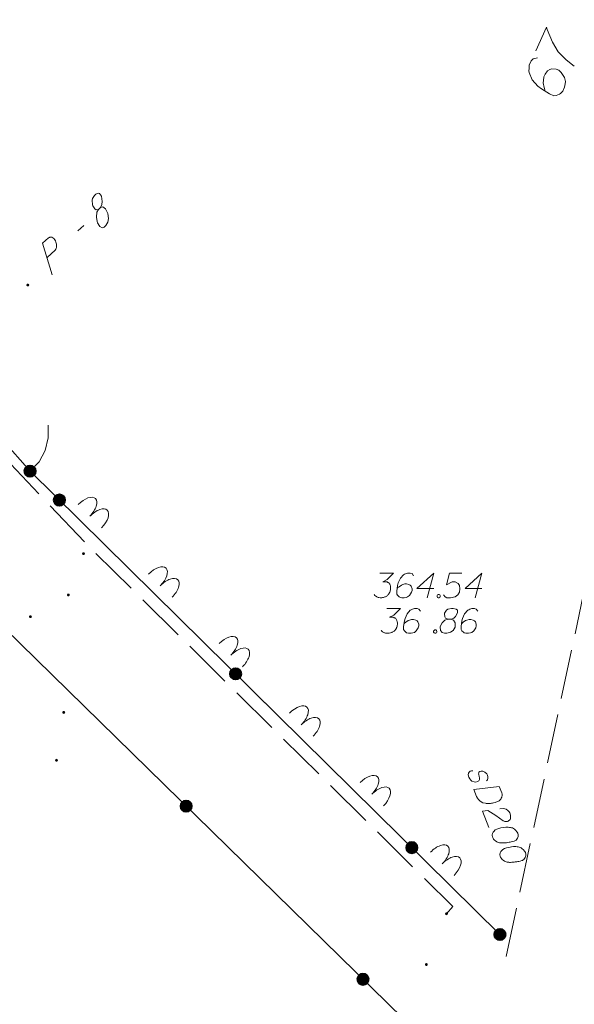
# Model space of a CAD drawing. Header units: metres. Extents: x 5555129 to 5556676, y 5635595 to 5636517.
# Tile 220 of 256: x 5556447 to 5556463, y 5636008 to 5636038. Entities that reach past the tile are written whole.
import ezdxf

# ---------------------------------------------------------------- set-up
doc = ezdxf.new("R2010")
doc.units = ezdxf.units.M
doc.header["$MEASUREMENT"] = 0
doc.linetypes.add('03-linia 3 1', pattern=[2, 1.5, -0.5])
doc.linetypes.add('L_0_04', pattern=[1.5, 1, -0.5])
for name, color, linetype, lineweight in [('#digitalizacja', 7, 'Continuous', 18), ('#przekroje', 7, 'L_0_04', 18), ('#skartowane', 7, 'Continuous', 18)]:
    doc.layers.add(name, color=color, linetype=linetype, lineweight=lineweight)
doc.layers.add('GEPADR_O', color=7, linetype='Continuous', lineweight=18, true_color=0x0a0909)

msp = doc.modelspace()

# ---------------------------------------------------------------- hatches: boundary and pattern name
at = {"layer": '#skartowane', "linetype": 'Continuous', "lineweight": 18}
h = msp.add_hatch(color=7, dxfattribs=at)
edge = h.paths.add_edge_path()
edge.add_arc((5556446.91154, 5636029.84743), 0.045, 0, 360)
at = {"layer": '#skartowane', "linetype": 'Continuous', "lineweight": 35}
h = msp.add_hatch(color=7, dxfattribs=at)
edge = h.paths.add_edge_path()
edge.add_arc((5556446.98154, 5636024.20743), 0.175, 0, 360)
h = msp.add_hatch(color=7, dxfattribs=at)
edge = h.paths.add_edge_path()
edge.add_arc((5556447.86986, 5636023.33159), 0.175, 0, 360)
at = {"layer": '#skartowane', "linetype": 'Continuous', "lineweight": 18}
h = msp.add_hatch(color=7, dxfattribs=at)
edge = h.paths.add_edge_path()
edge.add_arc((5556448.60154, 5636021.70743), 0.045, 0, 360)
h = msp.add_hatch(color=7, dxfattribs=at)
edge = h.paths.add_edge_path()
edge.add_arc((5556448.14154, 5636020.45743), 0.045, 0, 360)
h = msp.add_hatch(color=7, dxfattribs=at)
edge = h.paths.add_edge_path()
edge.add_arc((5556446.99154, 5636019.79743), 0.045, 0, 360)
at = {"layer": '#skartowane', "linetype": 'Continuous', "lineweight": 35}
h = msp.add_hatch(color=7, dxfattribs=at)
edge = h.paths.add_edge_path()
edge.add_arc((5556453.21053, 5636018.06593), 0.175, 0, 360)
at = {"layer": '#skartowane', "linetype": 'Continuous', "lineweight": 18}
h = msp.add_hatch(color=7, dxfattribs=at)
edge = h.paths.add_edge_path()
edge.add_arc((5556448.00154, 5636016.89743), 0.045, 0, 360)
h = msp.add_hatch(color=7, dxfattribs=at)
edge = h.paths.add_edge_path()
edge.add_arc((5556447.78154, 5636015.44743), 0.045, 0, 360)
at = {"layer": '#skartowane', "linetype": 'Continuous', "lineweight": 35}
h = msp.add_hatch(color=7, dxfattribs=at)
edge = h.paths.add_edge_path()
edge.add_arc((5556451.71157, 5636014.05645), 0.175, 0, 360)
h = msp.add_hatch(color=7, dxfattribs=at)
edge = h.paths.add_edge_path()
edge.add_arc((5556458.55121, 5636012.80026), 0.175, 0, 360)
at = {"layer": '#skartowane', "linetype": 'Continuous', "lineweight": 18}
h = msp.add_hatch(color=7, dxfattribs=at)
edge = h.paths.add_edge_path()
edge.add_arc((5556459.60154, 5636010.79743), 0.045, 0, 360)
at = {"layer": '#skartowane', "linetype": 'Continuous', "lineweight": 35}
h = msp.add_hatch(color=7, dxfattribs=at)
edge = h.paths.add_edge_path()
edge.add_arc((5556461.22154, 5636010.16743), 0.175, 0, 360)
at = {"layer": '#skartowane', "linetype": 'Continuous', "lineweight": 18}
h = msp.add_hatch(color=7, dxfattribs=at)
edge = h.paths.add_edge_path()
edge.add_arc((5556458.99154, 5636009.25743), 0.045, 0, 360)
at = {"layer": '#skartowane', "linetype": 'Continuous', "lineweight": 35}
h = msp.add_hatch(color=7, dxfattribs=at)
edge = h.paths.add_edge_path()
edge.add_arc((5556457.07155, 5636008.81044), 0.175, 0, 360)

# ---------------------------------------------------------------- linework, layer by layer
at = {"layer": '#digitalizacja', "color": 36, "linetype": 'Continuous', "lineweight": 18, "true_color": 0x7d3300, "flags": 128}
for points in [[(5556457.58477, 5636021.12097), (5556457.99813, 5636021.12097), (5556457.80321, 5636020.92019), (5556457.6733, 5636020.85519), (5556457.77959, 5636020.85519), (5556457.80321, 5636020.84933), (5556457.81502, 5636020.84338), (5556457.82683, 5636020.83752), (5556457.83864, 5636020.83157), (5556457.86226, 5636020.8139), (5556457.87407, 5636020.79614), (5556457.88588, 5636020.77847), (5556457.89184, 5636020.76071), (5556457.90365, 5636020.71942), (5556457.90951, 5636020.68399), (5556457.90951, 5636020.66622), (5556457.90951, 5636020.6426), (5556457.90365, 5636020.60717), (5556457.89769, 5636020.58355), (5556457.89184, 5636020.55993), (5556457.88588, 5636020.54226), (5556457.88003, 5636020.53045), (5556457.87407, 5636020.51864), (5556457.86821, 5636020.50683), (5556457.8564, 5636020.48907), (5556457.83864, 5636020.46545), (5556457.82097, 5636020.44778), (5556457.80916, 5636020.43597), (5556457.7914, 5636020.42416), (5556457.77373, 5636020.41235), (5556457.75011, 5636020.40054), (5556457.7383, 5636020.39459), (5556457.69692, 5636020.38278), (5556457.66149, 5636020.37692), (5556457.63787, 5636020.37097), (5556457.59658, 5636020.37097), (5556457.54934, 5636020.37692), (5556457.53158, 5636020.38278), (5556457.51391, 5636020.38873), (5556457.49614, 5636020.39459), (5556457.47847, 5636020.4064), (5556457.46071, 5636020.41821), (5556457.43123, 5636020.44183), (5556457.41347, 5636020.46545)], [(5556458.60631, 5636021.03829), (5556458.55907, 5636021.10321), (5556458.50597, 5636021.12097), (5556458.4233, 5636021.12097), (5556458.36425, 5636021.09735), (5556458.32882, 5636021.08554), (5556458.29925, 5636021.06777), (5556458.20476, 5636020.96148), (5556458.13985, 5636020.81976), (5556458.12209, 5636020.74304), (5556458.09847, 5636020.57174), (5556458.09847, 5636020.48321), (5556458.12209, 5636020.44778), (5556458.16933, 5636020.40054), (5556458.18709, 5636020.38873), (5556458.24614, 5636020.37097), (5556458.32287, 5636020.37097), (5556458.38192, 5636020.38278), (5556458.4233, 5636020.39459), (5556458.48235, 5636020.44183), (5556458.5414, 5636020.53631), (5556458.55907, 5636020.59536), (5556458.55907, 5636020.6426), (5556458.52959, 5636020.71942), (5556458.50597, 5636020.7489), (5556458.46459, 5636020.77252), (5556458.39373, 5636020.79028), (5556458.34063, 5636020.79028), (5556458.27562, 5636020.77252), (5556458.23433, 5636020.75485), (5556458.16347, 5636020.70761), (5556458.12804, 5636020.67803), (5556458.11028, 5636020.66037)], [(5556459.2145, 5636020.64855), (5556458.70665, 5636020.64855), (5556459.2145, 5636021.12097), (5556459.01372, 5636020.37097)], [(5556460.06484, 5636021.12097), (5556459.69277, 5636021.12097), (5556459.59829, 5636020.76666), (5556459.76958, 5636020.85519), (5556459.86992, 5636020.85519), (5556459.9526, 5636020.80209), (5556459.99984, 5636020.74304), (5556460.01165, 5636020.6426), (5556459.99398, 5636020.54226), (5556459.94674, 5636020.45959), (5556459.86406, 5636020.39459), (5556459.72234, 5636020.37097), (5556459.61605, 5636020.37097), (5556459.56286, 5636020.39459), (5556459.51561, 5636020.45959)], [(5556460.67302, 5636020.64855), (5556460.16518, 5636020.64855), (5556460.67302, 5636021.12097), (5556460.47225, 5636020.37097)], [(5556459.35027, 5636020.4714), (5556459.37984, 5636020.4714), (5556459.39751, 5636020.45959), (5556459.41527, 5636020.43597), (5556459.41527, 5636020.4064), (5556459.39751, 5636020.38278), (5556459.37984, 5636020.37097), (5556459.35027, 5636020.37097), (5556459.3326, 5636020.38278), (5556459.31484, 5636020.4064), (5556459.31484, 5636020.43597), (5556459.3326, 5636020.45959), (5556459.35027, 5636020.4714)], [(5556457.78998, 5636020.04551), (5556458.20334, 5636020.04551), (5556458.00842, 5636019.84474), (5556457.87851, 5636019.77974), (5556457.9848, 5636019.77974), (5556458.00842, 5636019.77388), (5556458.02023, 5636019.76793), (5556458.03204, 5636019.76207), (5556458.04385, 5636019.75612), (5556458.06747, 5636019.73845), (5556458.07929, 5636019.72069), (5556458.0911, 5636019.70302), (5556458.09705, 5636019.68525), (5556458.10886, 5636019.64396), (5556458.11472, 5636019.60853), (5556458.11472, 5636019.59077), (5556458.11472, 5636019.56715), (5556458.10886, 5636019.53172), (5556458.10291, 5636019.5081), (5556458.09705, 5636019.48448), (5556458.0911, 5636019.46681), (5556458.08524, 5636019.455), (5556458.07929, 5636019.44319), (5556458.07343, 5636019.43138), (5556458.06162, 5636019.41362), (5556458.04385, 5636019.39), (5556458.02618, 5636019.37233), (5556458.01437, 5636019.36052), (5556457.99661, 5636019.34871), (5556457.97894, 5636019.3369), (5556457.95532, 5636019.32509), (5556457.94351, 5636019.31913), (5556457.90213, 5636019.30732), (5556457.8667, 5636019.30147), (5556457.84308, 5636019.29551), (5556457.80179, 5636019.29551), (5556457.75455, 5636019.30147), (5556457.73679, 5636019.30732), (5556457.71912, 5636019.31328), (5556457.70136, 5636019.31913), (5556457.68369, 5636019.33095), (5556457.66592, 5636019.34276), (5556457.63644, 5636019.36638), (5556457.61868, 5636019.39)], [(5556458.81152, 5636019.96284), (5556458.76428, 5636020.02775), (5556458.71118, 5636020.04551), (5556458.62851, 5636020.04551), (5556458.56946, 5636020.02189), (5556458.53403, 5636020.01008), (5556458.50446, 5636019.99232), (5556458.40997, 5636019.88603), (5556458.34506, 5636019.74431), (5556458.3273, 5636019.66758), (5556458.30368, 5636019.49629), (5556458.30368, 5636019.40776), (5556458.3273, 5636019.37233), (5556458.37454, 5636019.32509), (5556458.3923, 5636019.31328), (5556458.45136, 5636019.29551), (5556458.52808, 5636019.29551), (5556458.58713, 5636019.30732), (5556458.62851, 5636019.31913), (5556458.68756, 5636019.36638), (5556458.74661, 5636019.46086), (5556458.76428, 5636019.51991), (5556458.76428, 5636019.56715), (5556458.7348, 5636019.64396), (5556458.71118, 5636019.67344), (5556458.6698, 5636019.69706), (5556458.59894, 5636019.71483), (5556458.54584, 5636019.71483), (5556458.48084, 5636019.69706), (5556458.43955, 5636019.67939), (5556458.36868, 5636019.63215), (5556458.33325, 5636019.60258), (5556458.31549, 5636019.58491)], [(5556459.64996, 5636019.72069), (5556459.73264, 5636019.72069), (5556459.75626, 5636019.72664), (5556459.82712, 5636019.75612), (5556459.88031, 5636019.80336), (5556459.93936, 5636019.9156), (5556459.93341, 5636019.99827), (5556459.89212, 5636020.02775), (5556459.80945, 5636020.04551), (5556459.7504, 5636020.04551), (5556459.63815, 5636020.02775), (5556459.60272, 5636019.99827), (5556459.54367, 5636019.90965), (5556459.53781, 5636019.88017), (5556459.54962, 5636019.79155), (5556459.57324, 5636019.75612), (5556459.64996, 5636019.72069), (5556459.55548, 5636019.69706), (5556459.46695, 5636019.60853), (5556459.41971, 5636019.51991), (5556459.41376, 5636019.49043), (5556459.41971, 5636019.37819), (5556459.47281, 5636019.31913), (5556459.54367, 5636019.29551), (5556459.61453, 5636019.29551), (5556459.72678, 5636019.32509), (5556459.80945, 5636019.37819), (5556459.86255, 5636019.48448), (5556459.8685, 5636019.51991), (5556459.86255, 5636019.61439), (5556459.81531, 5636019.69706), (5556459.73264, 5636019.72069)], [(5556460.55341, 5636019.96284), (5556460.50617, 5636020.02775), (5556460.45306, 5636020.04551), (5556460.37039, 5636020.04551), (5556460.31134, 5636020.02189), (5556460.27591, 5636020.01008), (5556460.24634, 5636019.99232), (5556460.15186, 5636019.88603), (5556460.08695, 5636019.74431), (5556460.06918, 5636019.66758), (5556460.04556, 5636019.49629), (5556460.04556, 5636019.40776), (5556460.06918, 5636019.37233), (5556460.11643, 5636019.32509), (5556460.13419, 5636019.31328), (5556460.19324, 5636019.29551), (5556460.26996, 5636019.29551), (5556460.32901, 5636019.30732), (5556460.37039, 5636019.31913), (5556460.42944, 5636019.36638), (5556460.4885, 5636019.46086), (5556460.50617, 5636019.51991), (5556460.50617, 5636019.56715), (5556460.47669, 5636019.64396), (5556460.45306, 5636019.67344), (5556460.41168, 5636019.69706), (5556460.34082, 5636019.71483), (5556460.28772, 5636019.71483), (5556460.22272, 5636019.69706), (5556460.18143, 5636019.67939), (5556460.11057, 5636019.63215), (5556460.07513, 5636019.60258), (5556460.05737, 5636019.58491)], [(5556459.24841, 5636019.39595), (5556459.27799, 5636019.39595), (5556459.29565, 5636019.38414), (5556459.31342, 5636019.36052), (5556459.31342, 5636019.33095), (5556459.29565, 5636019.30732), (5556459.27799, 5636019.29551), (5556459.24841, 5636019.29551), (5556459.23074, 5636019.30732), (5556459.21298, 5636019.33095), (5556459.21298, 5636019.36052), (5556459.23074, 5636019.38414), (5556459.24841, 5636019.39595)], [(5556460.81579, 5636014.8234), (5556460.84763, 5636014.85513), (5556460.8599, 5636014.90441), (5556460.85783, 5636014.9417), (5556460.84367, 5636014.99331), (5556460.82082, 5636015.03506), (5556460.76177, 5636015.08788), (5556460.70044, 5636015.11439), (5556460.65546, 5636015.11557), (5556460.60935, 5636015.10369), (5556460.5863, 5636015.08185), (5556460.57849, 5636015.05335), (5556460.5774, 5636015.04021), (5556460.57947, 5636015.00292), (5556460.58919, 5636014.96226), (5556460.59997, 5636014.90301), (5556460.60205, 5636014.86572), (5556460.57997, 5636014.82526), (5556460.54594, 5636014.79906), (5556460.49433, 5636014.78491), (5556460.44171, 5636014.78946), (5556460.37494, 5636014.81381), (5556460.33773, 5636014.84357), (5556460.30935, 5636014.88314), (5556460.28205, 5636014.93584), (5556460.26147, 5636015.00391), (5556460.26602, 5636015.05653), (5556460.28473, 5636015.08935), (5556460.31884, 5636015.11558), (5556460.35723, 5636015.1308), (5556460.39671, 5636015.12734)], [(5556461.20123, 5636014.65227), (5556461.27521, 5636014.46563), (5556461.28493, 5636014.42496), (5556461.28599, 5636014.40638), (5556461.28591, 5636014.37453), (5556461.28144, 5636014.35376), (5556461.27701, 5636014.33289), (5556461.26038, 5636014.29459), (5556461.24497, 5636014.26938), (5556461.20093, 5636014.22021), (5556461.08016, 5636014.17234), (5556461.02311, 5636014.15602), (5556460.99351, 5636014.15069), (5556460.96386, 5636014.14524), (5556460.93426, 5636014.13991), (5556460.90242, 5636014.14), (5556460.86513, 5636014.13792), (5556460.80706, 5636014.14031), (5556460.78075, 5636014.14258), (5556460.70291, 5636014.16255), (5556460.65476, 5636014.18788), (5556460.60995, 5636014.22093), (5556460.56839, 5636014.26168), (5556460.54, 5636014.30124), (5556460.5149, 5636014.34841), (5556460.43002, 5636014.56255), (5556461.20123, 5636014.65227)], [(5556461.21665, 5636013.97235), (5556461.33178, 5636013.98628), (5556461.41506, 5636013.96847), (5556461.46215, 5636013.92992), (5556461.49814, 5636013.88707), (5556461.51893, 5636013.85079), (5556461.52979, 5636013.82338), (5556461.54386, 5636013.77174), (5556461.54593, 5636013.73445), (5556461.547, 5636013.71587), (5556461.54354, 5636013.67638), (5556461.52813, 5636013.65117), (5556461.51052, 5636013.63149), (5556461.49626, 5636013.61953), (5556461.47649, 5636013.60529), (5556461.449, 5636013.59439), (5556461.4194, 5636013.58906), (5556461.40073, 5636013.58797), (5556461.37442, 5636013.59024), (5556461.34592, 5636013.59805), (5556461.32298, 5636013.60796), (5556461.09646, 5636013.77866), (5556460.85246, 5636013.92963), (5556460.68895, 5636013.90933), (5556460.88698, 5636013.40973)], [(5556461.7648, 5636013.23051), (5556461.76045, 5636013.24149), (5556461.74186, 5636013.27223), (5556461.72771, 5636013.29203), (5556461.71566, 5636013.30626), (5556461.69379, 5636013.3294), (5556461.6643, 5636013.35583), (5556461.63693, 5636013.37669), (5556461.60407, 5636013.39547), (5556461.5756, 5636013.4032), (5556461.54165, 5636013.40885), (5556461.50765, 5636013.41437), (5556461.46817, 5636013.41783), (5556461.44186, 5636013.42011), (5556461.40457, 5636013.41803), (5556461.34316, 5636013.41269), (5556461.25432, 5636013.39658), (5556461.18409, 5636013.38145), (5556461.12366, 5636013.3575), (5556461.08194, 5636013.33456), (5556461.04128, 5636013.29303), (5556461.0203, 5636013.26571), (5556460.99826, 5636013.22516), (5556460.98935, 5636013.18352), (5556460.99042, 5636013.16493), (5556460.99794, 5636013.1298), (5556461.00884, 5636013.10231), (5556461.03178, 5636013.06059), (5556461.05797, 5636013.02656), (5556461.0853, 5636013.00558), (5556461.128, 5636012.97809), (5556461.15097, 5636012.96809), (5556461.18164, 5636012.95483), (5556461.21011, 5636012.94711), (5556461.23097, 5636012.94268), (5556461.26273, 5636012.94256), (5556461.2759, 5636012.94138), (5556461.30774, 5636012.9413), (5556461.34503, 5636012.94338), (5556461.38232, 5636012.94545), (5556461.40644, 5636012.94871), (5556461.42506, 5636012.94969), (5556461.44917, 5636012.95295), (5556461.50298, 5636012.96157), (5556461.53257, 5636012.9669), (5556461.56222, 5636012.97235), (5556461.6028, 5636012.98203), (5556461.65441, 5636012.99619), (5556461.67084, 5636013.0027), (5556461.69064, 5636013.01685), (5556461.7104, 5636013.03108), (5556461.73683, 5636013.06057), (5556461.75224, 5636013.08578), (5556461.76224, 5636013.10875), (5556461.76996, 5636013.13722), (5556461.77224, 5636013.16353), (5556461.77123, 5636013.18224), (5556461.77016, 5636013.20082), (5556461.7648, 5636013.23051)], [(5556461.99761, 5636012.64316), (5556461.99326, 5636012.65414), (5556461.97467, 5636012.68488), (5556461.96052, 5636012.70468), (5556461.94848, 5636012.71892), (5556461.9266, 5636012.74206), (5556461.89712, 5636012.76848), (5556461.86975, 5636012.78934), (5556461.83689, 5636012.80813), (5556461.80842, 5636012.81585), (5556461.77447, 5636012.8215), (5556461.74047, 5636012.82703), (5556461.70099, 5636012.83048), (5556461.67468, 5636012.83276), (5556461.63739, 5636012.83068), (5556461.57598, 5636012.82535), (5556461.48713, 5636012.80924), (5556461.4169, 5636012.7941), (5556461.35648, 5636012.77015), (5556461.31475, 5636012.74721), (5556461.27409, 5636012.70569), (5556461.25311, 5636012.67836), (5556461.23107, 5636012.63782), (5556461.22217, 5636012.59617), (5556461.22323, 5636012.57759), (5556461.23076, 5636012.54246), (5556461.24165, 5636012.51497), (5556461.26459, 5636012.47324), (5556461.29079, 5636012.43921), (5556461.31811, 5636012.41823), (5556461.36082, 5636012.39074), (5556461.38379, 5636012.38074), (5556461.41445, 5636012.36749), (5556461.44292, 5636012.35977), (5556461.46378, 5636012.35533), (5556461.49554, 5636012.35522), (5556461.50871, 5636012.35404), (5556461.54056, 5636012.35395), (5556461.57785, 5636012.35603), (5556461.61514, 5636012.35811), (5556461.63925, 5636012.36136), (5556461.65787, 5636012.36234), (5556461.68199, 5636012.3656), (5556461.73579, 5636012.37422), (5556461.76539, 5636012.37955), (5556461.79504, 5636012.385), (5556461.83562, 5636012.39469), (5556461.88723, 5636012.40884), (5556461.90365, 5636012.41535), (5556461.92345, 5636012.4295), (5556461.94322, 5636012.44374), (5556461.96964, 5636012.47322), (5556461.98506, 5636012.49844), (5556461.99506, 5636012.52141), (5556462.00278, 5636012.54988), (5556462.00505, 5636012.57619), (5556462.00404, 5636012.59489), (5556462.00298, 5636012.61348), (5556461.99761, 5636012.64316)]]:
    msp.add_lwpolyline(points, dxfattribs=at)
at = {"layer": '#przekroje', "color": 7, "linetype": 'Continuous'}
msp.add_line((5556448.43106, 5636031.4892), (5556448.60604, 5636031.6501), dxfattribs=at)
at = {"layer": '#przekroje', "color": 7, "linetype": 'Continuous', "flags": 128}
for points in [[(5556449.05484, 5636032.13981), (5556449.1118, 5636032.19218), (5556449.12465, 5636032.2137), (5556449.15651, 5636032.29105), (5556449.16596, 5636032.37676), (5556449.14205, 5636032.53775), (5556449.09036, 5636032.625), (5556449.04495, 5636032.63129), (5556448.97776, 5636032.59847), (5556448.93708, 5636032.56106), (5556448.86997, 5636032.47039), (5556448.86252, 5636032.41549), (5556448.87285, 5636032.28051), (5556448.88578, 5636032.24434), (5556448.94492, 5636032.15425), (5556448.98159, 5636032.13021), (5556449.05484, 5636032.13981), (5556449.00334, 5636032.05394), (5556448.9933, 5636031.90038), (5556449.01176, 5636031.77288), (5556449.02463, 5636031.73665), (5556449.09333, 5636031.61685), (5556449.1639, 5636031.58548), (5556449.22632, 5636031.60437), (5556449.27515, 5636031.64926), (5556449.33546, 5636031.75293), (5556449.36186, 5636031.86377), (5556449.33726, 5636032.01444), (5556449.32097, 5636032.05722), (5556449.26249, 5636032.15747), (5556449.18236, 5636032.21855), (5556449.1118, 5636032.19218)], [(5556447.65585, 5636030.16025), (5556447.36251, 5636031.11317), (5556447.53749, 5636031.27407), (5556447.56533, 5636031.28997), (5556447.58087, 5636031.29471), (5556447.61551, 5636031.2976), (5556447.64195, 5636031.29312), (5556447.66778, 5636031.27836), (5556447.69698, 5636031.257), (5556447.72888, 5636031.21902), (5556447.75337, 5636031.18379), (5556447.76629, 5636031.14746), (5556447.77585, 5636031.11774), (5556447.78131, 5636031.08425), (5556447.78334, 5636031.05732), (5556447.7847, 5636031.02006), (5556447.77865, 5636030.98554), (5556447.77327, 5636030.96134), (5556447.7597, 5636030.9296), (5556447.74276, 5636030.90448), (5556447.49864, 5636030.68)]]:
    msp.add_lwpolyline(points, dxfattribs=at)
at = {"layer": '#skartowane', "color": 7, "linetype": 'Continuous', "lineweight": 18}
msp.add_line((5556446.14154, 5636025.15743), (5556446.98154, 5636024.20743), dxfattribs=at)
at = {"layer": '#skartowane', "color": 7, "linetype": 'Continuous', "lineweight": 35}
msp.add_line((5556461.22154, 5636010.16743), (5556446.98154, 5636024.20743), dxfattribs=at)
at = {"layer": '#skartowane', "color": 7, "linetype": '03-linia 3 1', "lineweight": 18}
msp.add_line((5556461.41154, 5636009.49743), (5556464.11154, 5636022.15743), dxfattribs=at)
at = {"layer": '#skartowane', "color": 7, "linetype": '03-linia 3 1', "lineweight": 18, "flags": 128}
msp.add_lwpolyline([(5556459.60154, 5636010.79743), (5556459.79154, 5636011.01743), (5556448.76154, 5636021.92743), (5556444.04154, 5636026.89743), (5556437.80154, 5636033.79743), (5556434.77154, 5636037.88743)], dxfattribs=at)
at = {"layer": '#skartowane', "color": 7, "flags": 128}
msp.add_lwpolyline([(5556447.52502, 5636025.60551), (5556447.53361, 5636025.21403), (5556447.44059, 5636024.83366), (5556447.25229, 5636024.49033), (5556446.98154, 5636024.20743)], dxfattribs=at)
at = {"layer": '#skartowane', "color": 7, "linetype": 'Continuous', "lineweight": 35, "flags": 128}
msp.add_lwpolyline([(5556458.62154, 5636004.25743), (5556459.75154, 5636006.18743), (5556443.29154, 5636022.29743)], dxfattribs=at)
at = {"layer": '#skartowane', "color": 7, "linetype": 'Continuous', "lineweight": 35}
for centre in [(5556446.98154, 5636024.20743), (5556447.86986, 5636023.33159), (5556453.21053, 5636018.06593), (5556451.71157, 5636014.05645), (5556458.55121, 5636012.80026), (5556461.22154, 5636010.16743), (5556457.07155, 5636008.81044)]:
    msp.add_circle(centre, 0.175, dxfattribs=at)
at = {"layer": '#skartowane', "color": 96, "linetype": 'Continuous', "lineweight": 18, "extrusion": (0, 0, -1)}
for centre, start_param, end_param in [((5556448.61455, 5636023.01865), 1.57079633, 3.14159265), ((5556448.9706, 5636022.66761), 1.57079633, 3.14159266), ((5556450.75082, 5636020.91239), 1.57079633, 3.14159265), ((5556451.10687, 5636020.56134), 1.57079632, 3.14159266), ((5556452.88709, 5636018.80612), 1.57079633, 3.14159265), ((5556453.24314, 5636018.45508), 1.57079632, 3.14159266), ((5556455.02336, 5636016.69986), 1.57079633, 3.14159265), ((5556455.37941, 5636016.34881), 1.57079632, 3.14159266), ((5556457.15963, 5636014.59359), 1.57079633, 3.14159265), ((5556457.51567, 5636014.24255), 1.57079633, 3.14159266), ((5556459.2959, 5636012.48733), 1.57079632, 3.14159265), ((5556459.65194, 5636012.13628), 1.57079633, 3.14159266)]:
    msp.add_ellipse(centre, major_axis=(-0.35104, -0.35604), ratio=0.5, start_param=start_param, end_param=end_param, dxfattribs=at)
at = {"layer": '#skartowane', "color": 96, "linetype": 'Continuous', "lineweight": 18}
for centre, start_param, end_param in [((5556448.61455, 5636023.01865), 1.57079633, 3.14159266), ((5556448.9706, 5636022.66761), 1.57079633, 3.14159265), ((5556450.75082, 5636020.91239), 1.57079633, 3.14159265), ((5556451.10687, 5636020.56134), 1.57079632, 3.14159265), ((5556452.88709, 5636018.80612), 1.57079633, 3.14159266), ((5556453.24314, 5636018.45508), 1.57079632, 3.14159265), ((5556455.02336, 5636016.69986), 1.57079633, 3.14159266), ((5556455.37941, 5636016.34881), 1.57079632, 3.14159265), ((5556457.15963, 5636014.59359), 1.57079633, 3.14159266), ((5556457.51567, 5636014.24255), 1.57079633, 3.14159265), ((5556459.2959, 5636012.48733), 1.57079632, 3.14159266), ((5556459.65194, 5636012.13628), 1.57079633, 3.14159265)]:
    msp.add_ellipse(centre, major_axis=(-0.35104, -0.35604), ratio=0.5, start_param=start_param, end_param=end_param, dxfattribs=at)
at = {"layer": 'GEPADR_O', "color": 7, "linetype": 'Continuous', "lineweight": 18, "flags": 128}
for points in [[(5556462.30573, 5636036.94072), (5556462.63054, 5636037.65795), (5556462.65517, 5636037.59286), (5556462.81525, 5636037.20696), (5556462.98508, 5636036.91397), (5556463.23229, 5636036.67237), (5556463.46877, 5636036.47884)], [(5556462.36226, 5636036.73153), (5556462.23123, 5636036.70444), (5556462.16775, 5636036.63603), (5556462.11091, 5636036.51052), (5556462.10617, 5636036.40462), (5556462.09974, 5636036.34271), (5556462.10638, 5636036.2856), (5556462.20279, 5636036.06907), (5556462.37333, 5636035.87308), (5556462.4776, 5636035.79336), (5556462.72143, 5636035.63973), (5556462.85584, 5636035.57885), (5556462.92587, 5636035.59036), (5556463.03008, 5636035.6296), (5556463.06022, 5636035.64844), (5556463.12778, 5636035.72589), (5556463.18054, 5636035.84237), (5556463.20321, 5636035.94014), (5556463.21373, 5636036.01109), (5556463.1826, 5636036.13322), (5556463.07976, 5636036.28784), (5556463.00225, 5636036.35527), (5556462.93053, 5636036.38775), (5556462.79364, 5636036.3958), (5556462.73264, 5636036.38021), (5556462.66833, 5636036.33363), (5556462.59264, 5636036.23825), (5556462.55613, 5636036.15763), (5556462.53841, 5636036.04673), (5556462.53684, 5636035.97189), (5556462.55984, 5636035.83183), (5556462.58038, 5636035.7577), (5556462.595, 5636035.71859)]]:
    msp.add_lwpolyline(points, dxfattribs=at)

doc.saveas('drawing.dxf')
